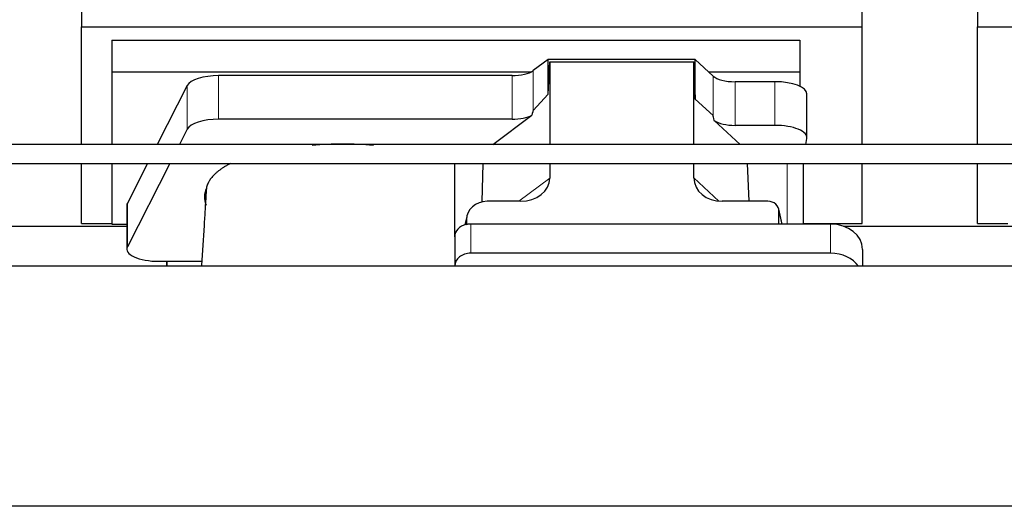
# Model space of a CAD drawing. Header units: inches. Extents: x 0 to 23760, y -13 to 16800.
# Tile 21 of 256: x 3698 to 4314, y 6435 to 6739. Entities that reach past the tile are written whole.
import ezdxf

# ---------------------------------------------------------------- set-up
doc = ezdxf.new("R2010")
doc.units = ezdxf.units.IN
doc.layers.add('1', color=7, linetype='Continuous', true_color=0xffffff)

msp = doc.modelspace()

# ---------------------------------------------------------------- linework, layer by layer
at = {"layer": '1', "color": 2, "linetype": 'Continuous', "lineweight": 25}
for p, q in [((3736.661, 6773.667), (3736.661, 6734.46)), ((4224.661, 6734.46), (4224.661, 6771.287)), ((4296.661, 6773.667), (4296.661, 6734.46)), ((3736.661, 6660.988), (3736.661, 6734.46)), ((3736.661, 6734.46), (4224.661, 6734.46)), ((4224.661, 6660.988), (4224.661, 6734.46)), ((4296.661, 6734.46), (4784.661, 6734.46)), ((4296.661, 6660.988), (4296.661, 6734.46)), ((3755.661, 6726.149), (3755.661, 6706.346)), ((3755.661, 6726.149), (4185.661, 6726.149)), ((4185.661, 6726.149), (4185.661, 6706.346)), ((4028.392, 6713.975), (4019.074, 6707.096)), ((4120.328, 6713.975), (4028.392, 6713.975)), ((4028.392, 6692.351), (4028.392, 6713.975)), ((4028.392, 6692.351), (4029.372, 6712.672)), ((4029.372, 6712.672), (4119.407, 6712.672)), ((4029.372, 6712.672), (4029.372, 6660.987)), ((4119.407, 6712.672), (4120.328, 6689.213)), ((4119.407, 6660.987), (4119.407, 6712.672)), ((4131.438, 6703.71), (4120.328, 6713.975)), ((4120.328, 6689.213), (4120.328, 6713.975)), ((3755.661, 6706.346), (4017.854, 6706.346)), ((3755.661, 6706.346), (3755.661, 6660.985)), ((4005.756, 6703.997), (3822.366, 6703.997)), ((4128.579, 6706.346), (4185.661, 6706.346)), ((4185.661, 6706.346), (4185.661, 6697.334)), ((3802.735, 6697.806), (3784.002, 6660.987)), ((4170.13, 6700.167), (4145.296, 6700.167)), ((4019.074, 6682.205), (4028.392, 6692.351)), ((4190.13, 6665.259), (4190.13, 6692.513)), ((4120.328, 6689.213), (4131.438, 6679.046)), ((3993.854, 6660.987), (4018.238, 6679.299)), ((4005.756, 6676.742), (3822.366, 6676.742)), ((4132.167, 6675.877), (4148.288, 6660.987)), ((4170.13, 6672.912), (4145.296, 6672.912)), ((3802.735, 6670.552), (3797.868, 6660.986)), ((4189.43, 6660.986), (4190.086, 6664.75)), ((3736.661, 6611.635), (3736.661, 6648.987)), ((3755.661, 6648.987), (3755.661, 6611.078)), ((3777.896, 6648.987), (3765.346, 6624.319)), ((3791.762, 6648.986), (3765.346, 6597.065)), ((3969.948, 6603.316), (3969.948, 6648.986)), ((3987.064, 6625.112), (3987.763, 6648.986)), ((4029.372, 6648.987), (4029.372, 6639.984)), ((4119.407, 6640.078), (4119.407, 6648.988)), ((4153.95, 6625.448), (4153.027, 6648.986)), ((4188.015, 6611.249), (4188.015, 6648.985)), ((4224.661, 6611.635), (4224.661, 6648.987)), ((4296.661, 6611.635), (4296.661, 6648.987)), ((3764.977, 6622.857), (3764.977, 6595.602)), ((4011.035, 6625.448), (3990.184, 6625.448)), ((4165.664, 6625.448), (4137.203, 6625.448)), ((4174.603, 6611.251), (4172.499, 6620.494)), ((4172.637, 6611.251), (4172.637, 6619.262)), ((3736.661, 6611.635), (3755.661, 6611.635)), ((3755.661, 6611.078), (3764.98, 6611.078)), ((3977.443, 6616.019), (3976.357, 6610.722)), ((3977.233, 6613.952), (3977.233, 6610.655)), ((4204.948, 6611.251), (3979.948, 6611.251)), ((4188.015, 6611.635), (4224.661, 6611.635)), ((4296.661, 6611.635), (4315.661, 6611.635)), ((3653.041, 6609.895), (3764.976, 6609.895)), ((4213.041, 6609.895), (4324.976, 6609.895)), ((3969.948, 6603.317), (3969.948, 6585.056)), ((4204.948, 6592.99), (3979.948, 6592.99)), ((4224.948, 6595.383), (4224.948, 6584.854)), ((3784.977, 6587.949), (3789.998, 6587.949)), ((3789.998, 6587.949), (3789.998, 6584.853)), ((3789.998, 6587.949), (3811.873, 6587.949)), ((3789.998, 6584.853), (3789.998, 6587.948)), ((7759.501, 6584.854), (3280.011, 6584.854)), ((3969.948, 6585.056), (3969.948, 6584.853)), ((7759.501, 6434.855), (3280.011, 6434.855))]:
    msp.add_line(p, q, dxfattribs=at)
at = {"layer": '1', "color": 110, "linetype": 'Continuous', "lineweight": 13}
for p, q in [((3822.366, 6676.742), (3822.366, 6703.997)), ((4005.756, 6676.742), (4005.756, 6703.997)), ((4019.074, 6682.205), (4019.074, 6707.096)), ((4131.438, 6679.046), (4131.438, 6703.71)), ((3802.735, 6670.552), (3802.735, 6697.806)), ((4145.296, 6672.912), (4145.296, 6700.167)), ((4170.13, 6672.912), (4170.13, 6700.167)), ((4177.807, 6648.986), (4177.807, 6611.251)), ((4010.017, 6625.448), (4029.372, 6639.984)), ((4119.407, 6640.078), (4135.145, 6625.543)), ((3765.346, 6597.065), (3765.346, 6624.319)), ((4174.462, 6611.251), (4172.637, 6619.262)), ((3977.233, 6613.952), (3976.585, 6610.789)), ((3979.948, 6611.251), (3979.948, 6592.99)), ((4204.948, 6611.251), (4204.948, 6592.99))]:
    msp.add_line(p, q, dxfattribs=at)
at = {"layer": '1', "color": 2, "linetype": 'Continuous', "lineweight": 25}
for centre, major_axis, ratio, start_param, end_param in [((3822.366, 6696.343), (20, 0), 0.3826834, 1.5707963, 2.9492947), ((4005.756, 6709.737), (-15, 0), 0.3826834, 1.5707963, 2.6633841), ((4145.296, 6705.907), (-15, 0), 0.3826834, 0.392691, 1.5707963), ((4170.13, 6692.513), (20, 0), 0.3826834, 0.0000123, 1.5707963), ((4005.756, 6682.483), (-15, 0), 0.3826834, 1.5707963, 2.5536377), ((4005.756, 6335.972), (-13.469, -346.314), 0.0190642, 3.1640389, 3.2737854), ((4145.296, 6267.438), (13.933, -411.641), 0.0134983, 3.0163009, 3.1283751), ((3822.366, 6669.089), (20, 0), 0.3826834, 1.5707963, 2.9492947), ((4145.296, 6678.653), (-15, 0), 0.3826834, 0.5047652, 1.5707963), ((4170.13, 6665.259), (20, 0), 0.3826834, 6.216629, 7.8539816), ((3899.998, 6628.13), (86.5, 0), 0.3826834, 1.3483772, 1.7943795), ((4010.277, 6640.584), (19.053, -1.602), 0.7899984, 4.8184069, 6.3495024), ((4137.819, 6640.584), (-18.368, -1.548), 0.8197595, 6.2141926, 7.7515118), ((3899.998, 6628.13), (86.5, 0), 0.3826834, 2.9725041, 3.2916257), ((3784.977, 6622.857), (20, 0), 0.3826834, 2.9492947, 3.1416097), ((3990.273, 6613.873), (13.036, -0.373), 0.8874794, 1.60301, 3.1669686), ((4165.611, 6619.215), (-7.024, -0.222), 0.8867966, 3.1136042, 4.6768038), ((3979.948, 6603.317), (10, 0), 0.7933958, 1.8474697, 3.1415927), ((3979.948, 6590.458), (0, -20.985), 0.4765235, 3.3133452, 3.4165375), ((3979.948, 6603.317), (10, 0), 0.7933958, 1.5707963, 1.7425489), ((4204.948, 6595.383), (20, 0), 0.7933958, 0, 1.5707963), ((3784.977, 6595.602), (20, 0), 0.3826834, 2.9492947, 4.712389), ((3979.948, 6585.056), (10, 0), 0.7933958, 1.5707963, 3.1415927), ((4204.948, 6577.122), (20, 0), 0.7933958, 0.5089626, 1.5707963)]:
    msp.add_ellipse(centre, major_axis=major_axis, ratio=ratio, start_param=start_param, end_param=end_param, dxfattribs=at)
for points, knots in [([(5819.286, 6660.987), (5786.672, 6660.987), (5727.365, 6660.987), (5647.285, 6660.987), (5584.072, 6660.987), (5532.169, 6660.987), (5485.348, 6660.987), (5438.311, 6660.987), (5318.612, 6660.987), (5057.375, 6660.987), (4611.997, 6660.987), (4210.665, 6660.987), (3926.184, 6660.987), (3828.214, 6660.987), (3755.865, 6660.987), (3700.702, 6660.987), (3631.132, 6660.987), (3547.128, 6660.987), (3486.314, 6660.987), (3453.501, 6660.987)], [0, 0, 0, 0, 0.0413571, 0.0752062, 0.1015473, 0.1215161, 0.1410239, 0.1609196, 0.1811625, 0.2928125, 0.4921875, 0.7459375, 0.8017323, 0.8529315, 0.870171, 0.8934762, 0.9228828, 0.9583907, 1, 1, 1, 1]), ([(3453.501, 6648.987), (3486.115, 6648.987), (3545.422, 6648.987), (3625.502, 6648.987), (3688.715, 6648.987), (3740.619, 6648.987), (3787.439, 6648.987), (3834.476, 6648.987), (3954.176, 6648.987), (4215.412, 6648.987), (4660.791, 6648.987), (5062.123, 6648.987), (5346.604, 6648.987), (5444.574, 6648.987), (5516.922, 6648.987), (5572.086, 6648.987), (5641.655, 6648.987), (5725.659, 6648.987), (5786.474, 6648.987), (5819.286, 6648.987)], [0, 0, 0, 0, 0.0413571, 0.0752062, 0.1015473, 0.1215161, 0.1410239, 0.1609196, 0.1811625, 0.2928125, 0.4921875, 0.7459375, 0.8017323, 0.8529315, 0.870171, 0.8934762, 0.9228828, 0.9583907, 1, 1, 1, 1]), ([(3829.952, 6649.176), (3829.652, 6649.025), (3829.355, 6648.872), (3828.423, 6648.383), (3827.801, 6648.041), (3826.895, 6647.519), (3826.598, 6647.344), (3826.232, 6647.123), (3826.159, 6647.078), (3826.013, 6646.99), (3825.797, 6646.856), (3825.583, 6646.723), (3824.878, 6646.276), (3823.795, 6645.553), (3822.3, 6644.449), (3820.932, 6643.324), (3820.105, 6642.561), (3819.32, 6641.791), (3818.949, 6641.402), (3817.9, 6640.227), (3817.287, 6639.43), (3816.697, 6638.517), (3816.633, 6638.415), (3816.508, 6638.211), (3816.446, 6638.109), (3816.267, 6637.803), (3816.153, 6637.598), (3815.83, 6636.985), (3815.639, 6636.575), (3815.301, 6635.755), (3815.155, 6635.345), (3814.909, 6634.524), (3814.808, 6634.112), (3814.731, 6633.701)], [0, 0, 0, 0, 0.0340677, 0.0340677, 0.1083702, 0.1083702, 0.1455214, 0.1455214, 0.1548092, 0.1548092, 0.164097, 0.1826727, 0.1826727, 0.2569751, 0.3312776, 0.4055801, 0.4798826, 0.4798826, 0.5541851, 0.5541851, 0.7027901, 0.7027901, 0.7213657, 0.7213657, 0.7399413, 0.7399413, 0.7770925, 0.7770925, 0.851395, 0.851395, 0.9256975, 0.9256975, 1, 1, 1, 1]), ([(3814.489, 6630.828), (3814.293, 6627.348), (3813.899, 6620.553), (3812.981, 6605.61), (3812.228, 6593.64), (3811.694, 6585.107), (3811.678, 6584.854)], [0, 0, 0, 0, 0.2366681, 0.4569528, 0.9839014, 1, 1, 1, 1]), ([(3814.688, 6633.141), (3814.649, 6632.926), (3814.617, 6632.71), (3814.566, 6632.279), (3814.528, 6631.849), (3814.514, 6631.418), (3814.506, 6631.075), (3814.505, 6630.948), (3814.504, 6630.821)], [0, 0, 0, 0, 0.2785515, 0.2785515, 0.5571031, 0.8356546, 0.8356546, 1, 1, 1, 1])]:
    msp.add_open_spline(points, degree=3, knots=knots, dxfattribs=at)
for points in [[(3814.731, 6633.701), (3814.717, 6633.514), (3814.702, 6633.328), (3814.688, 6633.141)], [(3814.439, 6622.797), (3814.449, 6622.925), (3814.459, 6623.054), (3814.469, 6623.182)]]:
    msp.add_open_spline(points, degree=3, dxfattribs=at)
msp.add_rational_spline([(3977.233, 6610.655), (3977.224, 6610.802), (3977.216, 6610.95)], [0.500000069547, 0.499999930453, 0.500000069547], degree=2, dxfattribs=at)

doc.saveas('drawing.dxf')
